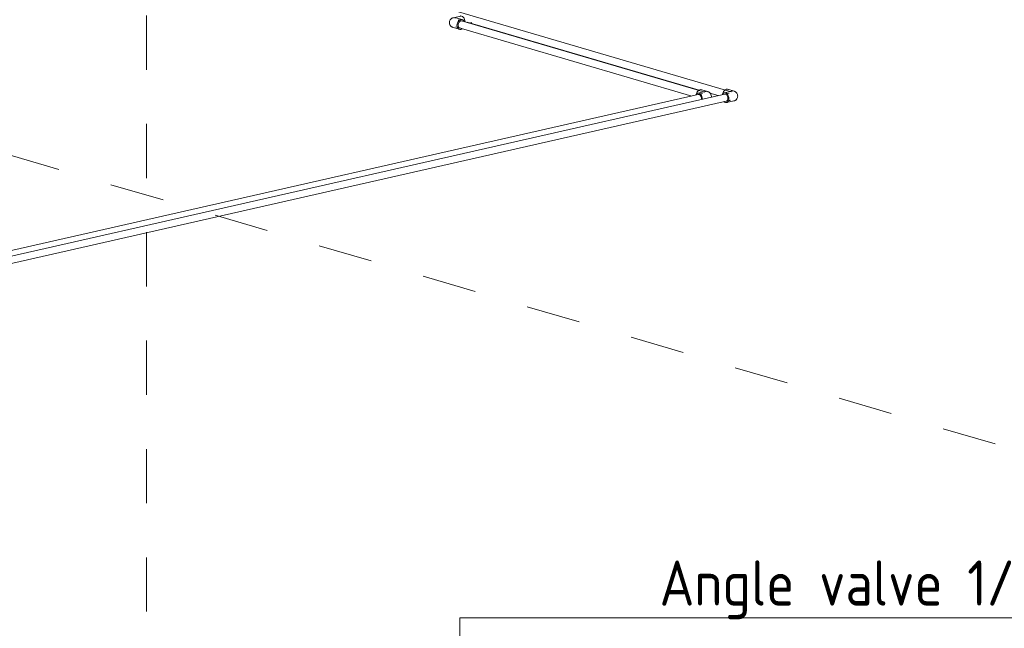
# Model space of a CAD drawing. Header units: millimetres. Extents: x 37081 to 77972, y -4495 to 22354.
# Tile 102 of 109: x 63379 to 66104, y 18258 to 19942. Entities that reach past the tile are written whole.
import ezdxf

# ---------------------------------------------------------------- set-up
doc = ezdxf.new("R2010")
doc.units = ezdxf.units.MM
doc.linetypes.add('ADSK_Скрыто', pattern=[300, 150, -150])
for name, color, linetype, lineweight in [('G-____-____-SYMB', 111, 'ADSK_Скрыто', 20), ('P-PIPE-____-IDEN', 2, 'Continuous', 20), ('P-PIPE-____-OTLN', 3, 'Continuous', 20)]:
    doc.layers.add(name, color=color, linetype=linetype, lineweight=lineweight)
doc.styles.add('GOST Common_1', font='GOST_Common.ttf', dxfattribs={"width": 0.9, "height": 125})

# ---------------------------------------------------------------- blocks, each defined once
blk = doc.blocks.new('ADSK_Полипропилен_Отвод - Универсальный-V196-_3D_ копия 2 копия 1')
at = {"layer": 'P-PIPE-____-OTLN', "color": 220}
for p, q in [((6716.4, 19743.8), (6700, 19740)), ((6701.4, 19736.2), (6703.1, 19736)), ((6726.9, 19744.3), (6709.4, 19749.5)), ((6706.2, 19712.7), (6726.1, 19717.3)), ((6714.6, 19718.8), (6715.6, 19718.5))]:
    blk.add_line(p, q, dxfattribs=at)
for points in [[(6712.3, 19723.7, 0), (6712, 19727.3, 0), (6711.1, 19730.8, 0), (6709.6, 19734, 0), (6707.7, 19736.7, 0), (6705.5, 19738.8, 0), (6703.1, 19739.9, 0), (6700.7, 19740.2, 0), (6698.5, 19739.5, 0), (6696.5, 19737.9, 0), (6695.1, 19735.5, 0), (6694.8, 19734.8, 0)], [(6695.1, 19735.7, 0), (6695.3, 19737.2, 0), (6696.4, 19740.7, 0), (6698, 19743.9, 0), (6700.2, 19746.6, 0), (6702.8, 19748.5, 0), (6705.5, 19749.6, 0), (6708.2, 19749.7, 0), (6710.3, 19749.1, 0)], [(6703.1, 19736, 0), (6704.8, 19735.2, 0), (6706.4, 19733.8, 0), (6707.8, 19731.8, 0), (6708.8, 19729.5, 0), (6709.5, 19727, 0), (6709.7, 19724.5, 0), (6709.5, 19722, 0), (6708.8, 19719.9, 0), (6707.8, 19718.2, 0), (6706.4, 19717.1, 0), (6704.8, 19716.6, 0)], [(6715.5, 19743.5, 0), (6719.2, 19744.2, 0), (6723, 19744.4, 0)], [(6726.9, 19744.3, 0), (6727.2, 19744.2, 0), (6727.5, 19744.1, 0), (6727.9, 19744, 0), (6728.3, 19743.9, 0), (6728.7, 19743.7, 0), (6729.2, 19743.5, 0), (6729.7, 19743.2, 0), (6730.2, 19742.9, 0), (6730.9, 19742.5, 0), (6731.6, 19742, 0), (6732.3, 19741.4, 0), (6733.1, 19740.6, 0), (6734, 19739.6, 0), (6734.8, 19738.4, 0), (6735.6, 19736.9, 0), (6736.3, 19735.1, 0), (6736.8, 19733.1, 0), (6737, 19731, 0), (6736.8, 19728.8, 0), (6736.4, 19726.8, 0), (6735.7, 19725, 0), (6734.9, 19723.5, 0), (6734, 19722.3, 0), (6733.2, 19721.3, 0), (6732.4, 19720.5, 0), (6731.6, 19719.9, 0), (6730.9, 19719.4, 0), (6730.3, 19719, 0), (6729.7, 19718.6, 0), (6729.2, 19718.4, 0), (6728.7, 19718.1, 0), (6728.3, 19718, 0), (6727.9, 19717.8, 0), (6727.6, 19717.7, 0), (6727.2, 19717.6, 0), (6726.9, 19717.5, 0), (6726.7, 19717.4, 0), (6726.4, 19717.3, 0), (6726.1, 19717.3, 0), (6726.1, 19717.3, 0)], [(6699.1, 19715.3, 0), (6700.7, 19714, 0), (6703.1, 19712.9, 0), (6705.5, 19712.6, 0), (6707.7, 19713.3, 0), (6709.6, 19714.9, 0), (6711.1, 19717.3, 0), (6712, 19720.3, 0), (6712.3, 19723.7, 0)]]:
    blk.add_polyline3d(points, dxfattribs=at)
blk = doc.blocks.new('ADSK_Полипропилен_Отвод - Универсальный-V198-_3D_ копия 2 копия 1')
at = {"layer": 'P-PIPE-____-OTLN', "color": 150}
for p, q in [((5969.9, 19952.4), (5950, 19947.8)), ((5974.6, 19942.5), (5960.5, 19946.6)), ((5949.2, 19920.8), (5966.7, 19915.6))]:
    blk.add_line(p, q, dxfattribs=at)
for points in [[(5949.2, 19920.8, 0), (5948.9, 19920.8, 0), (5948.6, 19921, 0), (5948.2, 19921.1, 0), (5947.8, 19921.2, 0), (5947.4, 19921.4, 0), (5946.9, 19921.6, 0), (5946.4, 19921.9, 0), (5945.9, 19922.2, 0), (5945.2, 19922.6, 0), (5944.6, 19923.1, 0), (5943.8, 19923.7, 0), (5943, 19924.5, 0), (5942.2, 19925.5, 0), (5941.3, 19926.7, 0), (5940.5, 19928.2, 0), (5939.8, 19930, 0), (5939.3, 19932, 0), (5939.1, 19934.1, 0), (5939.3, 19936.3, 0), (5939.7, 19938.3, 0), (5940.4, 19940, 0), (5941.2, 19941.6, 0), (5942.1, 19942.8, 0), (5942.9, 19943.8, 0), (5943.7, 19944.6, 0), (5944.5, 19945.2, 0), (5945.2, 19945.7, 0), (5945.8, 19946.1, 0), (5946.4, 19946.5, 0), (5946.9, 19946.7, 0), (5947.4, 19946.9, 0), (5947.8, 19947.1, 0), (5948.2, 19947.3, 0), (5948.5, 19947.4, 0), (5948.9, 19947.5, 0), (5949.2, 19947.6, 0), (5949.5, 19947.7, 0), (5949.7, 19947.8, 0), (5950, 19947.8, 0), (5950, 19947.8, 0)], [(5960.6, 19946.6, 0), (5956.9, 19947.4, 0), (5953.1, 19947.7, 0)], [(5969.9, 19952.4, 0), (5970.6, 19952.5, 0), (5973, 19952.2, 0), (5975.4, 19951.1, 0), (5977.6, 19949.1, 0), (5979.6, 19946.3, 0), (5981, 19943.1, 0), (5982, 19939.6, 0), (5982.3, 19936, 0)], [(5980.3, 19936.6, 0), (5979.7, 19937.9, 0), (5978.1, 19940.3, 0), (5975.9, 19942, 0), (5973.4, 19942.7, 0), (5970.6, 19942.6, 0), (5967.9, 19941.5, 0), (5965.4, 19939.6, 0), (5963.2, 19936.9, 0), (5961.5, 19933.7, 0), (5960.5, 19930.2, 0), (5960.1, 19926.7, 0)], [(5960.1, 19926.7, 0), (5960.5, 19923.2, 0), (5961.5, 19920.2, 0), (5963.2, 19917.8, 0), (5965.4, 19916.1, 0), (5967.9, 19915.4, 0), (5970.6, 19915.5, 0), (5973.4, 19916.6, 0), (5974.6, 19917.5, 0)], [(5968.7, 19919.3, 0), (5966.9, 19919.8, 0), (5965.3, 19921, 0), (5964.1, 19922.7, 0), (5963.4, 19924.9, 0), (5963.1, 19927.3, 0), (5963.4, 19929.9, 0), (5964.1, 19932.4, 0), (5965.3, 19934.7, 0), (5966.9, 19936.6, 0), (5968.7, 19937.9, 0), (5970.6, 19938.7, 0)], [(5970.6, 19938.7, 0), (5972.6, 19938.8, 0), (5974.3, 19938.3, 0)]]:
    blk.add_polyline3d(points, dxfattribs=at)
blk = doc.blocks.new('ADSK_Полипропилен_Отвод - Универсальный-V199-_3D_ копия 2 копия 1')
at = {"layer": 'P-PIPE-____-OTLN', "color": 150}
for p, q in [((6643.4, 19742.7), (6627, 19738.9)), ((6628.4, 19735.1), (6630.1, 19734.9)), ((6653.9, 19743.2), (6636.4, 19748.4))]:
    blk.add_line(p, q, dxfattribs=at)
for points in [[(6639.4, 19722.6, 0), (6639, 19726.2, 0), (6638.1, 19729.7, 0), (6636.6, 19732.9, 0), (6634.7, 19735.6, 0), (6632.5, 19737.6, 0), (6630.1, 19738.8, 0), (6627.7, 19739.1, 0), (6625.5, 19738.4, 0), (6623.6, 19736.8, 0), (6622.1, 19734.4, 0), (6621.8, 19733.7, 0)], [(6622.1, 19734.5, 0), (6622.3, 19736.1, 0), (6623.4, 19739.6, 0), (6625.1, 19742.8, 0), (6627.2, 19745.5, 0), (6629.8, 19747.4, 0), (6632.5, 19748.5, 0), (6635.2, 19748.6, 0), (6637.4, 19748, 0)], [(6630.1, 19734.9, 0), (6631.8, 19734.1, 0), (6633.4, 19732.7, 0), (6634.8, 19730.7, 0), (6635.8, 19728.4, 0), (6636.5, 19725.9, 0), (6636.7, 19723.3, 0), (6636.6, 19721.5, 0)], [(6642.5, 19742.4, 0), (6646.2, 19743.1, 0), (6650, 19743.3, 0)], [(6653.9, 19743.2, 0), (6654.2, 19743.1, 0), (6654.6, 19743, 0), (6654.9, 19742.9, 0), (6655.3, 19742.8, 0), (6655.7, 19742.6, 0), (6656.2, 19742.4, 0), (6656.7, 19742.1, 0), (6657.3, 19741.8, 0), (6657.9, 19741.4, 0), (6658.6, 19740.9, 0), (6659.3, 19740.2, 0), (6660.1, 19739.5, 0), (6661, 19738.5, 0), (6661.8, 19737.3, 0), (6662.7, 19735.8, 0), (6663.3, 19734, 0), (6663.8, 19732, 0), (6664, 19729.9, 0), (6663.8, 19727.7, 0)]]:
    blk.add_polyline3d(points, dxfattribs=at)
blk = doc.blocks.new('ADSK_M_Арматура трубопроводов - ADSK_Наименование_Диаметр условный_40-1644324-_3D_ копия 2 копия 1')
at = {"layer": 'P-PIPE-____-IDEN'}
blk.add_line((1432.4, 14737.4), (3432.4, 14737.4), dxfattribs=at)

msp = doc.modelspace()

# ---------------------------------------------------------------- linework, layer by layer
at = {"layer": 'G-____-____-SYMB'}
for p, q in [((63730.2, 22353.8), (63730.2, 14131.7)), ((58162.1, 21089.7), (66303.1, 18702))]:
    msp.add_line(p, q, dxfattribs=at)
at = {"layer": 'P-PIPE-____-IDEN'}
for p, q in [((64597.1, 18286.5), (64713.1, 18286.5)), ((64597.1, 17236.2), (64597.1, 18286.5))]:
    msp.add_line(p, q, dxfattribs=at)
at = {"layer": 'P-PIPE-____-OTLN', "color": 220}
for p, q in [((65348, 19742.5), (64539.5, 19979.7)), ((64617.8, 19935.8), (65259.5, 19747.6)), ((65342, 19738.9), (62568.5, 19109.2)), ((65289.2, 19738.9), (65312.4, 19732.1)), ((62572.9, 19089.7), (65346.4, 19719.4))]:
    msp.add_line(p, q, dxfattribs=at)
at = {"layer": 'P-PIPE-____-OTLN', "color": 150}
for p, q in [((64586.4, 19922.6), (65239.4, 19731)), ((65275, 19741.4), (64592, 19941.7)), ((64621.8, 19932.9), (64630.5, 19934.9)), ((65269, 19737.8), (62583.8, 19128.2))]:
    msp.add_line(p, q, dxfattribs=at)

# ---------------------------------------------------------------- block references
at = {"layer": 'P-PIPE-____-IDEN'}
msp.add_blockref('ADSK_M_Арматура трубопроводов - ADSK_Наименование_Диаметр условный_40-1644324-_3D_ копия 2 копия 1', (63280.7, 3549.1), dxfattribs=at)
at = {"layer": 'P-PIPE-____-OTLN', "color": 150}
for name in ['ADSK_Полипропилен_Отвод - Универсальный-V198-_3D_ копия 2 копия 1', 'ADSK_Полипропилен_Отвод - Универсальный-V199-_3D_ копия 2 копия 1']:
    msp.add_blockref(name, (58629.1, 0), dxfattribs=at)
at = {"layer": 'P-PIPE-____-OTLN', "color": 220}
msp.add_blockref('ADSK_Полипропилен_Отвод - Универсальный-V196-_3D_ копия 2 копия 1', (58629.1, 0), dxfattribs=at)

# ---------------------------------------------------------------- texts
at = {"layer": 'P-PIPE-____-IDEN', "lineweight": 9, "insert": (65149.8, 18445.5), "char_height": 125, "width": 1352.848, "attachment_point": 1, "style": 'GOST Common_1'}
msp.add_mtext('Angle valve 1/2"', dxfattribs=at)

doc.saveas('drawing.dxf')
